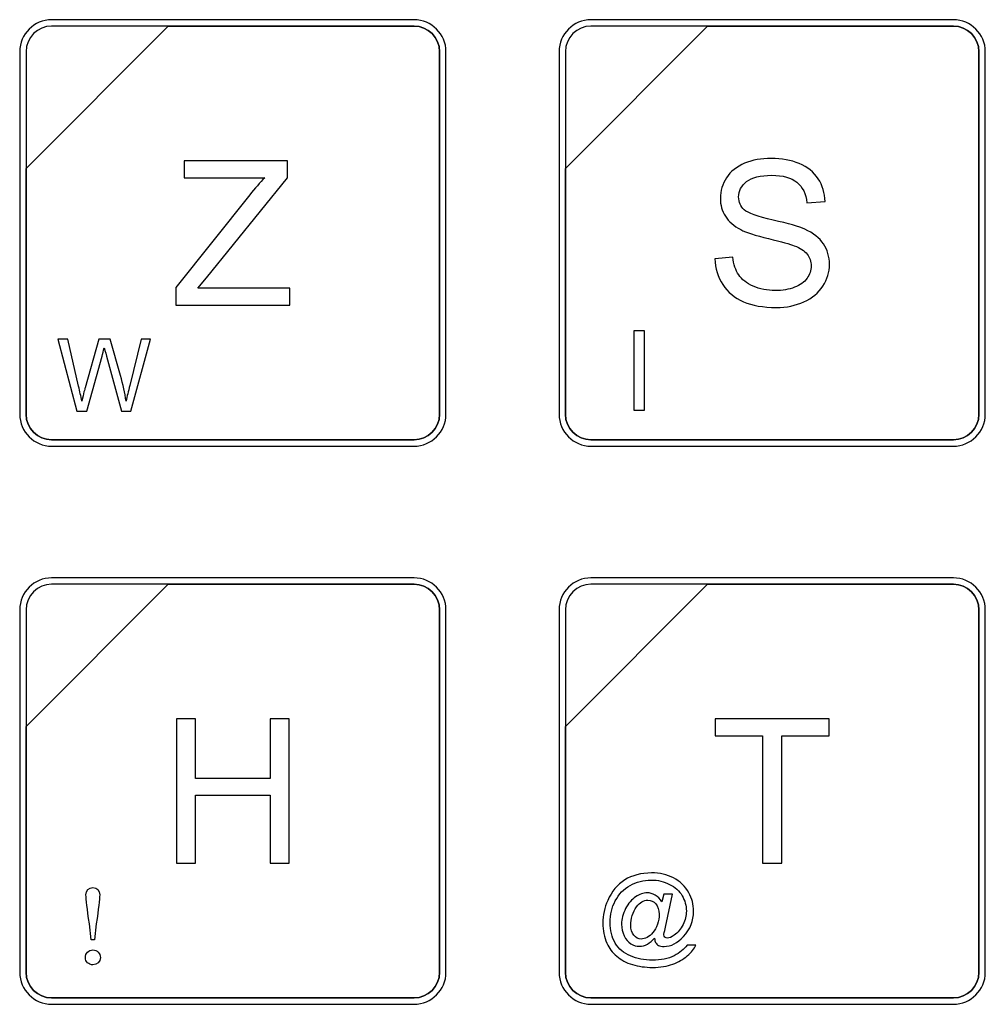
# Model space of a CAD drawing. Header units: millimetres. Extents: x 7180 to 8943, y -2677 to -1782.
# Tile 53 of 101: x 7311 to 7345, y -2213 to -2179. Entities that reach past the tile are written whole.
import ezdxf

# ---------------------------------------------------------------- set-up
doc = ezdxf.new("R2010")
doc.units = ezdxf.units.MM
doc.header["$LTSCALE"] = 3

msp = doc.modelspace()

# ---------------------------------------------------------------- linework, layer by layer
at = {"linetype": 'Continuous', "lineweight": 30}
for points, knots in [([(7311.926, -2178.813), (7311.926, -2178.813), (7324.624, -2178.813), (7324.624, -2178.813), (7324.624, -2178.813), (7325.24, -2178.813), (7325.745, -2179.317), (7325.745, -2179.933), (7325.745, -2179.933), (7325.745, -2179.933), (7325.745, -2192.631), (7325.745, -2192.631), (7325.745, -2192.631), (7325.745, -2193.247), (7325.24, -2193.751), (7324.624, -2193.751), (7324.624, -2193.751), (7324.624, -2193.751), (7311.926, -2193.751), (7311.926, -2193.751), (7311.926, -2193.751), (7311.31, -2193.751), (7310.806, -2193.247), (7310.806, -2192.631), (7310.806, -2192.631), (7310.806, -2192.631), (7310.806, -2179.933), (7310.806, -2179.933), (7310.806, -2179.933), (7310.806, -2179.317), (7311.31, -2178.813), (7311.926, -2178.813)], [0, 0, 0, 0, 0.111111, 0.111111, 0.111111, 0.111111, 0.222222, 0.222222, 0.222222, 0.222222, 0.333333, 0.333333, 0.333333, 0.333333, 0.444444, 0.444444, 0.444444, 0.444444, 0.555556, 0.555556, 0.555556, 0.555556, 0.666667, 0.666667, 0.666667, 0.666667, 0.777778, 0.777778, 0.777778, 0.777778, 1, 1, 1, 1]), ([(7330.826, -2178.813), (7330.826, -2178.813), (7343.524, -2178.813), (7343.524, -2178.813), (7343.524, -2178.813), (7344.14, -2178.813), (7344.645, -2179.317), (7344.645, -2179.933), (7344.645, -2179.933), (7344.645, -2179.933), (7344.645, -2192.631), (7344.645, -2192.631), (7344.645, -2192.631), (7344.645, -2193.247), (7344.14, -2193.751), (7343.524, -2193.751), (7343.524, -2193.751), (7343.524, -2193.751), (7330.826, -2193.751), (7330.826, -2193.751), (7330.826, -2193.751), (7330.21, -2193.751), (7329.706, -2193.247), (7329.706, -2192.631), (7329.706, -2192.631), (7329.706, -2192.631), (7329.706, -2179.933), (7329.706, -2179.933), (7329.706, -2179.933), (7329.706, -2179.317), (7330.21, -2178.813), (7330.826, -2178.813)], [0, 0, 0, 0, 0.111111, 0.111111, 0.111111, 0.111111, 0.222222, 0.222222, 0.222222, 0.222222, 0.333333, 0.333333, 0.333333, 0.333333, 0.444444, 0.444444, 0.444444, 0.444444, 0.555556, 0.555556, 0.555556, 0.555556, 0.666667, 0.666667, 0.666667, 0.666667, 0.777778, 0.777778, 0.777778, 0.777778, 1, 1, 1, 1]), ([(7311.926, -2179.037), (7311.926, -2179.037), (7316.014, -2179.037), (7316.014, -2179.037), (7316.014, -2179.037), (7316.014, -2179.037), (7311.03, -2184.02), (7311.03, -2184.02), (7311.03, -2184.02), (7311.03, -2184.02), (7311.03, -2179.933), (7311.03, -2179.933), (7311.03, -2179.933), (7311.03, -2179.44), (7311.433, -2179.037), (7311.926, -2179.037)], [0, 0, 0, 0, 0.2, 0.2, 0.2, 0.2, 0.4, 0.4, 0.4, 0.4, 0.6, 0.6, 0.6, 0.6, 1, 1, 1, 1]), ([(7316.014, -2179.037), (7316.014, -2179.037), (7316.027, -2179.037), (7316.027, -2179.037), (7316.027, -2179.037), (7316.027, -2179.037), (7324.624, -2179.037), (7324.624, -2179.037), (7324.624, -2179.037), (7325.117, -2179.037), (7325.52, -2179.44), (7325.52, -2179.933), (7325.52, -2179.933), (7325.52, -2179.933), (7325.52, -2192.631), (7325.52, -2192.631), (7325.52, -2192.631), (7325.52, -2193.124), (7325.117, -2193.527), (7324.624, -2193.527), (7324.624, -2193.527), (7324.624, -2193.527), (7311.926, -2193.527), (7311.926, -2193.527), (7311.926, -2193.527), (7311.433, -2193.527), (7311.03, -2193.124), (7311.03, -2192.631), (7311.03, -2192.631), (7311.03, -2192.631), (7311.03, -2184.116), (7311.03, -2184.116), (7311.03, -2184.116), (7311.03, -2184.116), (7311.03, -2184.02), (7311.03, -2184.02), (7311.03, -2184.02), (7311.03, -2184.02), (7316.014, -2179.037), (7316.014, -2179.037)], [0, 0, 0, 0, 0.090909, 0.090909, 0.090909, 0.090909, 0.181818, 0.181818, 0.181818, 0.181818, 0.272727, 0.272727, 0.272727, 0.272727, 0.363636, 0.363636, 0.363636, 0.363636, 0.454545, 0.454545, 0.454545, 0.454545, 0.545455, 0.545455, 0.545455, 0.545455, 0.636364, 0.636364, 0.636364, 0.636364, 0.727273, 0.727273, 0.727273, 0.727273, 0.818182, 0.818182, 0.818182, 0.818182, 1, 1, 1, 1]), ([(7325.52, -2192.631), (7325.52, -2192.631), (7325.52, -2179.933), (7325.52, -2179.933), (7325.52, -2179.933), (7325.52, -2179.44), (7325.117, -2179.037), (7324.624, -2179.037), (7324.624, -2179.037), (7324.624, -2179.037), (7316.027, -2179.037), (7316.027, -2179.037), (7316.027, -2179.037), (7316.027, -2179.037), (7316.014, -2179.037), (7316.014, -2179.037), (7316.014, -2179.037), (7316.014, -2179.037), (7311.03, -2184.02), (7311.03, -2184.02), (7311.03, -2184.02), (7311.03, -2184.02), (7311.03, -2184.116), (7311.03, -2184.116), (7311.03, -2184.116), (7311.03, -2184.116), (7311.03, -2192.631), (7311.03, -2192.631), (7311.03, -2192.631), (7311.03, -2193.124), (7311.433, -2193.527), (7311.926, -2193.527), (7311.926, -2193.527), (7311.926, -2193.527), (7324.624, -2193.527), (7324.624, -2193.527), (7324.624, -2193.527), (7325.117, -2193.527), (7325.52, -2193.124), (7325.52, -2192.631)], [0, 0, 0, 0, 0.090909, 0.090909, 0.090909, 0.090909, 0.181818, 0.181818, 0.181818, 0.181818, 0.272727, 0.272727, 0.272727, 0.272727, 0.363636, 0.363636, 0.363636, 0.363636, 0.454545, 0.454545, 0.454545, 0.454545, 0.545455, 0.545455, 0.545455, 0.545455, 0.636364, 0.636364, 0.636364, 0.636364, 0.727273, 0.727273, 0.727273, 0.727273, 0.818182, 0.818182, 0.818182, 0.818182, 1, 1, 1, 1]), ([(7330.826, -2179.037), (7330.826, -2179.037), (7334.914, -2179.037), (7334.914, -2179.037), (7334.914, -2179.037), (7334.914, -2179.037), (7329.93, -2184.02), (7329.93, -2184.02), (7329.93, -2184.02), (7329.93, -2184.02), (7329.93, -2179.933), (7329.93, -2179.933), (7329.93, -2179.933), (7329.93, -2179.44), (7330.333, -2179.037), (7330.826, -2179.037)], [0, 0, 0, 0, 0.2, 0.2, 0.2, 0.2, 0.4, 0.4, 0.4, 0.4, 0.6, 0.6, 0.6, 0.6, 1, 1, 1, 1]), ([(7334.914, -2179.037), (7334.914, -2179.037), (7334.927, -2179.037), (7334.927, -2179.037), (7334.927, -2179.037), (7334.927, -2179.037), (7343.524, -2179.037), (7343.524, -2179.037), (7343.524, -2179.037), (7344.017, -2179.037), (7344.421, -2179.44), (7344.421, -2179.933), (7344.421, -2179.933), (7344.421, -2179.933), (7344.421, -2192.631), (7344.421, -2192.631), (7344.421, -2192.631), (7344.421, -2193.124), (7344.017, -2193.527), (7343.524, -2193.527), (7343.524, -2193.527), (7343.524, -2193.527), (7330.826, -2193.527), (7330.826, -2193.527), (7330.826, -2193.527), (7330.333, -2193.527), (7329.93, -2193.124), (7329.93, -2192.631), (7329.93, -2192.631), (7329.93, -2192.631), (7329.93, -2184.116), (7329.93, -2184.116), (7329.93, -2184.116), (7329.93, -2184.116), (7329.93, -2184.02), (7329.93, -2184.02), (7329.93, -2184.02), (7329.93, -2184.02), (7334.914, -2179.037), (7334.914, -2179.037)], [0, 0, 0, 0, 0.090909, 0.090909, 0.090909, 0.090909, 0.181818, 0.181818, 0.181818, 0.181818, 0.272727, 0.272727, 0.272727, 0.272727, 0.363636, 0.363636, 0.363636, 0.363636, 0.454545, 0.454545, 0.454545, 0.454545, 0.545455, 0.545455, 0.545455, 0.545455, 0.636364, 0.636364, 0.636364, 0.636364, 0.727273, 0.727273, 0.727273, 0.727273, 0.818182, 0.818182, 0.818182, 0.818182, 1, 1, 1, 1]), ([(7344.421, -2192.631), (7344.421, -2192.631), (7344.421, -2179.933), (7344.421, -2179.933), (7344.421, -2179.933), (7344.421, -2179.44), (7344.017, -2179.037), (7343.524, -2179.037), (7343.524, -2179.037), (7343.524, -2179.037), (7334.927, -2179.037), (7334.927, -2179.037), (7334.927, -2179.037), (7334.927, -2179.037), (7334.914, -2179.037), (7334.914, -2179.037), (7334.914, -2179.037), (7334.914, -2179.037), (7329.93, -2184.02), (7329.93, -2184.02), (7329.93, -2184.02), (7329.93, -2184.02), (7329.93, -2184.116), (7329.93, -2184.116), (7329.93, -2184.116), (7329.93, -2184.116), (7329.93, -2192.631), (7329.93, -2192.631), (7329.93, -2192.631), (7329.93, -2193.124), (7330.333, -2193.527), (7330.826, -2193.527), (7330.826, -2193.527), (7330.826, -2193.527), (7343.524, -2193.527), (7343.524, -2193.527), (7343.524, -2193.527), (7344.017, -2193.527), (7344.421, -2193.124), (7344.421, -2192.631)], [0, 0, 0, 0, 0.090909, 0.090909, 0.090909, 0.090909, 0.181818, 0.181818, 0.181818, 0.181818, 0.272727, 0.272727, 0.272727, 0.272727, 0.363636, 0.363636, 0.363636, 0.363636, 0.454545, 0.454545, 0.454545, 0.454545, 0.545455, 0.545455, 0.545455, 0.545455, 0.636364, 0.636364, 0.636364, 0.636364, 0.727273, 0.727273, 0.727273, 0.727273, 0.818182, 0.818182, 0.818182, 0.818182, 1, 1, 1, 1]), ([(7316.279, -2188.808), (7316.279, -2188.808), (7316.279, -2188.19), (7316.279, -2188.19), (7316.279, -2188.19), (7316.279, -2188.19), (7318.866, -2184.952), (7318.866, -2184.952), (7318.866, -2184.952), (7319.051, -2184.724), (7319.225, -2184.523), (7319.391, -2184.349), (7319.391, -2184.349), (7319.391, -2184.349), (7316.575, -2184.349), (7316.575, -2184.349), (7316.575, -2184.349), (7316.575, -2184.349), (7316.575, -2183.756), (7316.575, -2183.756), (7316.575, -2183.756), (7316.575, -2183.756), (7320.187, -2183.756), (7320.187, -2183.756), (7320.187, -2183.756), (7320.187, -2183.756), (7320.187, -2184.349), (7320.187, -2184.349), (7320.187, -2184.349), (7320.187, -2184.349), (7317.35, -2187.853), (7317.35, -2187.853), (7317.35, -2187.853), (7317.35, -2187.853), (7317.046, -2188.215), (7317.046, -2188.215), (7317.046, -2188.215), (7317.046, -2188.215), (7320.272, -2188.215), (7320.272, -2188.215), (7320.272, -2188.215), (7320.272, -2188.215), (7320.272, -2188.808), (7320.272, -2188.808), (7320.272, -2188.808), (7320.272, -2188.808), (7316.279, -2188.808), (7316.279, -2188.808)], [0, 0, 0, 0, 0.076923, 0.076923, 0.076923, 0.076923, 0.153846, 0.153846, 0.153846, 0.153846, 0.230769, 0.230769, 0.230769, 0.230769, 0.307692, 0.307692, 0.307692, 0.307692, 0.384615, 0.384615, 0.384615, 0.384615, 0.461538, 0.461538, 0.461538, 0.461538, 0.538462, 0.538462, 0.538462, 0.538462, 0.615385, 0.615385, 0.615385, 0.615385, 0.692308, 0.692308, 0.692308, 0.692308, 0.769231, 0.769231, 0.769231, 0.769231, 0.846154, 0.846154, 0.846154, 0.846154, 1, 1, 1, 1]), ([(7335.168, -2187.185), (7335.168, -2187.185), (7335.796, -2187.129), (7335.796, -2187.129), (7335.796, -2187.129), (7335.825, -2187.383), (7335.895, -2187.591), (7336.004, -2187.754), (7336.004, -2187.754), (7336.113, -2187.916), (7336.283, -2188.048), (7336.512, -2188.149), (7336.512, -2188.149), (7336.741, -2188.249), (7337, -2188.3), (7337.287, -2188.3), (7337.287, -2188.3), (7337.542, -2188.3), (7337.767, -2188.262), (7337.962, -2188.186), (7337.962, -2188.186), (7338.157, -2188.109), (7338.302, -2188.005), (7338.397, -2187.872), (7338.397, -2187.872), (7338.492, -2187.739), (7338.541, -2187.594), (7338.541, -2187.439), (7338.541, -2187.439), (7338.541, -2187.281), (7338.495, -2187.144), (7338.403, -2187.025), (7338.403, -2187.025), (7338.311, -2186.908), (7338.16, -2186.809), (7337.948, -2186.728), (7337.948, -2186.728), (7337.813, -2186.676), (7337.513, -2186.594), (7337.048, -2186.482), (7337.048, -2186.482), (7336.584, -2186.37), (7336.259, -2186.265), (7336.073, -2186.167), (7336.073, -2186.167), (7335.832, -2186.04), (7335.654, -2185.882), (7335.536, -2185.695), (7335.536, -2185.695), (7335.417, -2185.508), (7335.359, -2185.298), (7335.359, -2185.066), (7335.359, -2185.066), (7335.359, -2184.81), (7335.431, -2184.571), (7335.576, -2184.35), (7335.576, -2184.35), (7335.721, -2184.128), (7335.931, -2183.959), (7336.21, -2183.844), (7336.21, -2183.844), (7336.487, -2183.729), (7336.797, -2183.671), (7337.137, -2183.671), (7337.137, -2183.671), (7337.51, -2183.671), (7337.841, -2183.731), (7338.127, -2183.852), (7338.127, -2183.852), (7338.412, -2183.972), (7338.632, -2184.15), (7338.786, -2184.385), (7338.786, -2184.385), (7338.94, -2184.619), (7339.023, -2184.885), (7339.034, -2185.181), (7339.034, -2185.181), (7339.034, -2185.181), (7338.392, -2185.231), (7338.392, -2185.231), (7338.392, -2185.231), (7338.358, -2184.912), (7338.242, -2184.671), (7338.043, -2184.509), (7338.043, -2184.509), (7337.844, -2184.345), (7337.55, -2184.264), (7337.162, -2184.264), (7337.162, -2184.264), (7336.758, -2184.264), (7336.463, -2184.338), (7336.278, -2184.486), (7336.278, -2184.486), (7336.093, -2184.634), (7336.001, -2184.813), (7336.001, -2185.023), (7336.001, -2185.023), (7336.001, -2185.204), (7336.066, -2185.353), (7336.197, -2185.471), (7336.197, -2185.471), (7336.326, -2185.587), (7336.661, -2185.708), (7337.205, -2185.83), (7337.205, -2185.83), (7337.748, -2185.954), (7338.121, -2186.061), (7338.323, -2186.153), (7338.323, -2186.153), (7338.616, -2186.288), (7338.833, -2186.458), (7338.973, -2186.666), (7338.973, -2186.666), (7339.113, -2186.873), (7339.183, -2187.112), (7339.183, -2187.383), (7339.183, -2187.383), (7339.183, -2187.652), (7339.106, -2187.904), (7338.952, -2188.141), (7338.952, -2188.141), (7338.798, -2188.379), (7338.578, -2188.563), (7338.29, -2188.695), (7338.29, -2188.695), (7338.002, -2188.827), (7337.679, -2188.893), (7337.318, -2188.893), (7337.318, -2188.893), (7336.861, -2188.893), (7336.479, -2188.825), (7336.171, -2188.693), (7336.171, -2188.693), (7335.862, -2188.56), (7335.621, -2188.36), (7335.446, -2188.092), (7335.446, -2188.092), (7335.269, -2187.825), (7335.177, -2187.523), (7335.168, -2187.185)], [0, 0, 0, 0, 0.027778, 0.027778, 0.027778, 0.027778, 0.055556, 0.055556, 0.055556, 0.055556, 0.083333, 0.083333, 0.083333, 0.083333, 0.111111, 0.111111, 0.111111, 0.111111, 0.138889, 0.138889, 0.138889, 0.138889, 0.166667, 0.166667, 0.166667, 0.166667, 0.194444, 0.194444, 0.194444, 0.194444, 0.222222, 0.222222, 0.222222, 0.222222, 0.25, 0.25, 0.25, 0.25, 0.277778, 0.277778, 0.277778, 0.277778, 0.305556, 0.305556, 0.305556, 0.305556, 0.333333, 0.333333, 0.333333, 0.333333, 0.361111, 0.361111, 0.361111, 0.361111, 0.388889, 0.388889, 0.388889, 0.388889, 0.416667, 0.416667, 0.416667, 0.416667, 0.444444, 0.444444, 0.444444, 0.444444, 0.472222, 0.472222, 0.472222, 0.472222, 0.5, 0.5, 0.5, 0.5, 0.527778, 0.527778, 0.527778, 0.527778, 0.555556, 0.555556, 0.555556, 0.555556, 0.583333, 0.583333, 0.583333, 0.583333, 0.611111, 0.611111, 0.611111, 0.611111, 0.638889, 0.638889, 0.638889, 0.638889, 0.666667, 0.666667, 0.666667, 0.666667, 0.694444, 0.694444, 0.694444, 0.694444, 0.722222, 0.722222, 0.722222, 0.722222, 0.75, 0.75, 0.75, 0.75, 0.777778, 0.777778, 0.777778, 0.777778, 0.805556, 0.805556, 0.805556, 0.805556, 0.833333, 0.833333, 0.833333, 0.833333, 0.861111, 0.861111, 0.861111, 0.861111, 0.888889, 0.888889, 0.888889, 0.888889, 0.916667, 0.916667, 0.916667, 0.916667, 0.944444, 0.944444, 0.944444, 0.944444, 1, 1, 1, 1]), ([(7312.812, -2192.524), (7312.812, -2192.524), (7312.147, -2189.998), (7312.147, -2189.998), (7312.147, -2189.998), (7312.147, -2189.998), (7312.493, -2189.998), (7312.493, -2189.998), (7312.493, -2189.998), (7312.493, -2189.998), (7312.872, -2191.654), (7312.872, -2191.654), (7312.872, -2191.654), (7312.913, -2191.828), (7312.95, -2192), (7312.981, -2192.17), (7312.981, -2192.17), (7313.047, -2191.901), (7313.086, -2191.746), (7313.097, -2191.705), (7313.097, -2191.705), (7313.097, -2191.705), (7313.575, -2189.998), (7313.575, -2189.998), (7313.575, -2189.998), (7313.575, -2189.998), (7313.977, -2189.998), (7313.977, -2189.998), (7313.977, -2189.998), (7313.977, -2189.998), (7314.34, -2191.277), (7314.34, -2191.277), (7314.34, -2191.277), (7314.428, -2191.594), (7314.494, -2191.892), (7314.537, -2192.17), (7314.537, -2192.17), (7314.57, -2192.011), (7314.613, -2191.828), (7314.665, -2191.622), (7314.665, -2191.622), (7314.665, -2191.622), (7315.06, -2189.998), (7315.06, -2189.998), (7315.06, -2189.998), (7315.06, -2189.998), (7315.396, -2189.998), (7315.396, -2189.998), (7315.396, -2189.998), (7315.396, -2189.998), (7314.704, -2192.524), (7314.704, -2192.524), (7314.704, -2192.524), (7314.704, -2192.524), (7314.379, -2192.524), (7314.379, -2192.524), (7314.379, -2192.524), (7314.379, -2192.524), (7313.849, -2190.599), (7313.849, -2190.599), (7313.849, -2190.599), (7313.805, -2190.438), (7313.778, -2190.339), (7313.768, -2190.303), (7313.768, -2190.303), (7313.739, -2190.418), (7313.713, -2190.517), (7313.691, -2190.599), (7313.691, -2190.599), (7313.691, -2190.599), (7313.161, -2192.524), (7313.161, -2192.524), (7313.161, -2192.524), (7313.161, -2192.524), (7312.812, -2192.524), (7312.812, -2192.524)], [0, 0, 0, 0, 0.05, 0.05, 0.05, 0.05, 0.1, 0.1, 0.1, 0.1, 0.15, 0.15, 0.15, 0.15, 0.2, 0.2, 0.2, 0.2, 0.25, 0.25, 0.25, 0.25, 0.3, 0.3, 0.3, 0.3, 0.35, 0.35, 0.35, 0.35, 0.4, 0.4, 0.4, 0.4, 0.45, 0.45, 0.45, 0.45, 0.5, 0.5, 0.5, 0.5, 0.55, 0.55, 0.55, 0.55, 0.6, 0.6, 0.6, 0.6, 0.65, 0.65, 0.65, 0.65, 0.7, 0.7, 0.7, 0.7, 0.75, 0.75, 0.75, 0.75, 0.8, 0.8, 0.8, 0.8, 0.85, 0.85, 0.85, 0.85, 0.9, 0.9, 0.9, 0.9, 1, 1, 1, 1]), ([(7332.328, -2192.492), (7332.328, -2192.492), (7332.328, -2189.714), (7332.328, -2189.714), (7332.328, -2189.714), (7332.328, -2189.714), (7332.697, -2189.714), (7332.697, -2189.714), (7332.697, -2189.714), (7332.697, -2189.714), (7332.697, -2192.492), (7332.697, -2192.492), (7332.697, -2192.492), (7332.697, -2192.492), (7332.328, -2192.492), (7332.328, -2192.492)], [0, 0, 0, 0, 0.2, 0.2, 0.2, 0.2, 0.4, 0.4, 0.4, 0.4, 0.6, 0.6, 0.6, 0.6, 1, 1, 1, 1]), ([(7311.926, -2198.363), (7311.926, -2198.363), (7324.624, -2198.363), (7324.624, -2198.363), (7324.624, -2198.363), (7325.24, -2198.363), (7325.745, -2198.867), (7325.745, -2199.483), (7325.745, -2199.483), (7325.745, -2199.483), (7325.745, -2212.181), (7325.745, -2212.181), (7325.745, -2212.181), (7325.745, -2212.797), (7325.24, -2213.301), (7324.624, -2213.301), (7324.624, -2213.301), (7324.624, -2213.301), (7311.926, -2213.301), (7311.926, -2213.301), (7311.926, -2213.301), (7311.31, -2213.301), (7310.806, -2212.797), (7310.806, -2212.181), (7310.806, -2212.181), (7310.806, -2212.181), (7310.806, -2199.483), (7310.806, -2199.483), (7310.806, -2199.483), (7310.806, -2198.867), (7311.31, -2198.363), (7311.926, -2198.363)], [0, 0, 0, 0, 0.111111, 0.111111, 0.111111, 0.111111, 0.222222, 0.222222, 0.222222, 0.222222, 0.333333, 0.333333, 0.333333, 0.333333, 0.444444, 0.444444, 0.444444, 0.444444, 0.555556, 0.555556, 0.555556, 0.555556, 0.666667, 0.666667, 0.666667, 0.666667, 0.777778, 0.777778, 0.777778, 0.777778, 1, 1, 1, 1]), ([(7311.926, -2198.587), (7311.926, -2198.587), (7316.014, -2198.587), (7316.014, -2198.587), (7316.014, -2198.587), (7316.014, -2198.587), (7311.03, -2203.57), (7311.03, -2203.57), (7311.03, -2203.57), (7311.03, -2203.57), (7311.03, -2199.483), (7311.03, -2199.483), (7311.03, -2199.483), (7311.03, -2198.99), (7311.433, -2198.587), (7311.926, -2198.587)], [0, 0, 0, 0, 0.2, 0.2, 0.2, 0.2, 0.4, 0.4, 0.4, 0.4, 0.6, 0.6, 0.6, 0.6, 1, 1, 1, 1]), ([(7316.014, -2198.587), (7316.014, -2198.587), (7316.027, -2198.587), (7316.027, -2198.587), (7316.027, -2198.587), (7316.027, -2198.587), (7324.624, -2198.587), (7324.624, -2198.587), (7324.624, -2198.587), (7325.117, -2198.587), (7325.52, -2198.99), (7325.52, -2199.483), (7325.52, -2199.483), (7325.52, -2199.483), (7325.52, -2212.181), (7325.52, -2212.181), (7325.52, -2212.181), (7325.52, -2212.674), (7325.117, -2213.077), (7324.624, -2213.077), (7324.624, -2213.077), (7324.624, -2213.077), (7311.926, -2213.077), (7311.926, -2213.077), (7311.926, -2213.077), (7311.433, -2213.077), (7311.03, -2212.674), (7311.03, -2212.181), (7311.03, -2212.181), (7311.03, -2212.181), (7311.03, -2203.666), (7311.03, -2203.666), (7311.03, -2203.666), (7311.03, -2203.666), (7311.03, -2203.57), (7311.03, -2203.57), (7311.03, -2203.57), (7311.03, -2203.57), (7316.014, -2198.587), (7316.014, -2198.587)], [0, 0, 0, 0, 0.090909, 0.090909, 0.090909, 0.090909, 0.181818, 0.181818, 0.181818, 0.181818, 0.272727, 0.272727, 0.272727, 0.272727, 0.363636, 0.363636, 0.363636, 0.363636, 0.454545, 0.454545, 0.454545, 0.454545, 0.545455, 0.545455, 0.545455, 0.545455, 0.636364, 0.636364, 0.636364, 0.636364, 0.727273, 0.727273, 0.727273, 0.727273, 0.818182, 0.818182, 0.818182, 0.818182, 1, 1, 1, 1]), ([(7325.52, -2212.181), (7325.52, -2212.181), (7325.52, -2199.483), (7325.52, -2199.483), (7325.52, -2199.483), (7325.52, -2198.99), (7325.117, -2198.587), (7324.624, -2198.587), (7324.624, -2198.587), (7324.624, -2198.587), (7316.027, -2198.587), (7316.027, -2198.587), (7316.027, -2198.587), (7316.027, -2198.587), (7316.014, -2198.587), (7316.014, -2198.587), (7316.014, -2198.587), (7316.014, -2198.587), (7311.03, -2203.57), (7311.03, -2203.57), (7311.03, -2203.57), (7311.03, -2203.57), (7311.03, -2203.666), (7311.03, -2203.666), (7311.03, -2203.666), (7311.03, -2203.666), (7311.03, -2212.181), (7311.03, -2212.181), (7311.03, -2212.181), (7311.03, -2212.674), (7311.433, -2213.077), (7311.926, -2213.077), (7311.926, -2213.077), (7311.926, -2213.077), (7324.624, -2213.077), (7324.624, -2213.077), (7324.624, -2213.077), (7325.117, -2213.077), (7325.52, -2212.674), (7325.52, -2212.181)], [0, 0, 0, 0, 0.090909, 0.090909, 0.090909, 0.090909, 0.181818, 0.181818, 0.181818, 0.181818, 0.272727, 0.272727, 0.272727, 0.272727, 0.363636, 0.363636, 0.363636, 0.363636, 0.454545, 0.454545, 0.454545, 0.454545, 0.545455, 0.545455, 0.545455, 0.545455, 0.636364, 0.636364, 0.636364, 0.636364, 0.727273, 0.727273, 0.727273, 0.727273, 0.818182, 0.818182, 0.818182, 0.818182, 1, 1, 1, 1]), ([(7330.826, -2198.363), (7330.826, -2198.363), (7343.524, -2198.363), (7343.524, -2198.363), (7343.524, -2198.363), (7344.14, -2198.363), (7344.645, -2198.867), (7344.645, -2199.483), (7344.645, -2199.483), (7344.645, -2199.483), (7344.645, -2212.181), (7344.645, -2212.181), (7344.645, -2212.181), (7344.645, -2212.797), (7344.14, -2213.301), (7343.524, -2213.301), (7343.524, -2213.301), (7343.524, -2213.301), (7330.826, -2213.301), (7330.826, -2213.301), (7330.826, -2213.301), (7330.21, -2213.301), (7329.706, -2212.797), (7329.706, -2212.181), (7329.706, -2212.181), (7329.706, -2212.181), (7329.706, -2199.483), (7329.706, -2199.483), (7329.706, -2199.483), (7329.706, -2198.867), (7330.21, -2198.363), (7330.826, -2198.363)], [0, 0, 0, 0, 0.111111, 0.111111, 0.111111, 0.111111, 0.222222, 0.222222, 0.222222, 0.222222, 0.333333, 0.333333, 0.333333, 0.333333, 0.444444, 0.444444, 0.444444, 0.444444, 0.555556, 0.555556, 0.555556, 0.555556, 0.666667, 0.666667, 0.666667, 0.666667, 0.777778, 0.777778, 0.777778, 0.777778, 1, 1, 1, 1]), ([(7330.826, -2198.587), (7330.826, -2198.587), (7334.914, -2198.587), (7334.914, -2198.587), (7334.914, -2198.587), (7334.914, -2198.587), (7329.93, -2203.57), (7329.93, -2203.57), (7329.93, -2203.57), (7329.93, -2203.57), (7329.93, -2199.483), (7329.93, -2199.483), (7329.93, -2199.483), (7329.93, -2198.99), (7330.333, -2198.587), (7330.826, -2198.587)], [0, 0, 0, 0, 0.2, 0.2, 0.2, 0.2, 0.4, 0.4, 0.4, 0.4, 0.6, 0.6, 0.6, 0.6, 1, 1, 1, 1]), ([(7334.914, -2198.587), (7334.914, -2198.587), (7334.927, -2198.587), (7334.927, -2198.587), (7334.927, -2198.587), (7334.927, -2198.587), (7343.524, -2198.587), (7343.524, -2198.587), (7343.524, -2198.587), (7344.017, -2198.587), (7344.421, -2198.99), (7344.421, -2199.483), (7344.421, -2199.483), (7344.421, -2199.483), (7344.421, -2212.181), (7344.421, -2212.181), (7344.421, -2212.181), (7344.421, -2212.674), (7344.017, -2213.077), (7343.524, -2213.077), (7343.524, -2213.077), (7343.524, -2213.077), (7330.826, -2213.077), (7330.826, -2213.077), (7330.826, -2213.077), (7330.333, -2213.077), (7329.93, -2212.674), (7329.93, -2212.181), (7329.93, -2212.181), (7329.93, -2212.181), (7329.93, -2203.666), (7329.93, -2203.666), (7329.93, -2203.666), (7329.93, -2203.666), (7329.93, -2203.57), (7329.93, -2203.57), (7329.93, -2203.57), (7329.93, -2203.57), (7334.914, -2198.587), (7334.914, -2198.587)], [0, 0, 0, 0, 0.090909, 0.090909, 0.090909, 0.090909, 0.181818, 0.181818, 0.181818, 0.181818, 0.272727, 0.272727, 0.272727, 0.272727, 0.363636, 0.363636, 0.363636, 0.363636, 0.454545, 0.454545, 0.454545, 0.454545, 0.545455, 0.545455, 0.545455, 0.545455, 0.636364, 0.636364, 0.636364, 0.636364, 0.727273, 0.727273, 0.727273, 0.727273, 0.818182, 0.818182, 0.818182, 0.818182, 1, 1, 1, 1]), ([(7344.421, -2212.181), (7344.421, -2212.181), (7344.421, -2199.483), (7344.421, -2199.483), (7344.421, -2199.483), (7344.421, -2198.99), (7344.017, -2198.587), (7343.524, -2198.587), (7343.524, -2198.587), (7343.524, -2198.587), (7334.927, -2198.587), (7334.927, -2198.587), (7334.927, -2198.587), (7334.927, -2198.587), (7334.914, -2198.587), (7334.914, -2198.587), (7334.914, -2198.587), (7334.914, -2198.587), (7329.93, -2203.57), (7329.93, -2203.57), (7329.93, -2203.57), (7329.93, -2203.57), (7329.93, -2203.666), (7329.93, -2203.666), (7329.93, -2203.666), (7329.93, -2203.666), (7329.93, -2212.181), (7329.93, -2212.181), (7329.93, -2212.181), (7329.93, -2212.674), (7330.333, -2213.077), (7330.826, -2213.077), (7330.826, -2213.077), (7330.826, -2213.077), (7343.524, -2213.077), (7343.524, -2213.077), (7343.524, -2213.077), (7344.017, -2213.077), (7344.421, -2212.674), (7344.421, -2212.181)], [0, 0, 0, 0, 0.090909, 0.090909, 0.090909, 0.090909, 0.181818, 0.181818, 0.181818, 0.181818, 0.272727, 0.272727, 0.272727, 0.272727, 0.363636, 0.363636, 0.363636, 0.363636, 0.454545, 0.454545, 0.454545, 0.454545, 0.545455, 0.545455, 0.545455, 0.545455, 0.636364, 0.636364, 0.636364, 0.636364, 0.727273, 0.727273, 0.727273, 0.727273, 0.818182, 0.818182, 0.818182, 0.818182, 1, 1, 1, 1]), ([(7316.3, -2208.358), (7316.3, -2208.358), (7316.3, -2203.306), (7316.3, -2203.306), (7316.3, -2203.306), (7316.3, -2203.306), (7316.97, -2203.306), (7316.97, -2203.306), (7316.97, -2203.306), (7316.97, -2203.306), (7316.97, -2205.387), (7316.97, -2205.387), (7316.97, -2205.387), (7316.97, -2205.387), (7319.581, -2205.387), (7319.581, -2205.387), (7319.581, -2205.387), (7319.581, -2205.387), (7319.581, -2203.306), (7319.581, -2203.306), (7319.581, -2203.306), (7319.581, -2203.306), (7320.251, -2203.306), (7320.251, -2203.306), (7320.251, -2203.306), (7320.251, -2203.306), (7320.251, -2208.358), (7320.251, -2208.358), (7320.251, -2208.358), (7320.251, -2208.358), (7319.581, -2208.358), (7319.581, -2208.358), (7319.581, -2208.358), (7319.581, -2208.358), (7319.581, -2205.98), (7319.581, -2205.98), (7319.581, -2205.98), (7319.581, -2205.98), (7316.97, -2205.98), (7316.97, -2205.98), (7316.97, -2205.98), (7316.97, -2205.98), (7316.97, -2208.358), (7316.97, -2208.358), (7316.97, -2208.358), (7316.97, -2208.358), (7316.3, -2208.358), (7316.3, -2208.358)], [0, 0, 0, 0, 0.076923, 0.076923, 0.076923, 0.076923, 0.153846, 0.153846, 0.153846, 0.153846, 0.230769, 0.230769, 0.230769, 0.230769, 0.307692, 0.307692, 0.307692, 0.307692, 0.384615, 0.384615, 0.384615, 0.384615, 0.461538, 0.461538, 0.461538, 0.461538, 0.538462, 0.538462, 0.538462, 0.538462, 0.615385, 0.615385, 0.615385, 0.615385, 0.692308, 0.692308, 0.692308, 0.692308, 0.769231, 0.769231, 0.769231, 0.769231, 0.846154, 0.846154, 0.846154, 0.846154, 1, 1, 1, 1]), ([(7336.84, -2208.358), (7336.84, -2208.358), (7336.84, -2203.899), (7336.84, -2203.899), (7336.84, -2203.899), (7336.84, -2203.899), (7335.175, -2203.899), (7335.175, -2203.899), (7335.175, -2203.899), (7335.175, -2203.899), (7335.175, -2203.306), (7335.175, -2203.306), (7335.175, -2203.306), (7335.175, -2203.306), (7339.176, -2203.306), (7339.176, -2203.306), (7339.176, -2203.306), (7339.176, -2203.306), (7339.176, -2203.899), (7339.176, -2203.899), (7339.176, -2203.899), (7339.176, -2203.899), (7337.511, -2203.899), (7337.511, -2203.899), (7337.511, -2203.899), (7337.511, -2203.899), (7337.511, -2208.358), (7337.511, -2208.358), (7337.511, -2208.358), (7337.511, -2208.358), (7336.84, -2208.358), (7336.84, -2208.358)], [0, 0, 0, 0, 0.111111, 0.111111, 0.111111, 0.111111, 0.222222, 0.222222, 0.222222, 0.222222, 0.333333, 0.333333, 0.333333, 0.333333, 0.444444, 0.444444, 0.444444, 0.444444, 0.555556, 0.555556, 0.555556, 0.555556, 0.666667, 0.666667, 0.666667, 0.666667, 0.777778, 0.777778, 0.777778, 0.777778, 1, 1, 1, 1]), ([(7333.053, -2210.984), (7332.978, -2211.071), (7332.895, -2211.14), (7332.802, -2211.192), (7332.802, -2211.192), (7332.71, -2211.245), (7332.617, -2211.27), (7332.524, -2211.27), (7332.524, -2211.27), (7332.421, -2211.27), (7332.322, -2211.24), (7332.225, -2211.181), (7332.225, -2211.181), (7332.129, -2211.121), (7332.05, -2211.029), (7331.99, -2210.905), (7331.99, -2210.905), (7331.929, -2210.781), (7331.899, -2210.645), (7331.899, -2210.497), (7331.899, -2210.497), (7331.899, -2210.314), (7331.946, -2210.131), (7332.04, -2209.948), (7332.04, -2209.948), (7332.133, -2209.765), (7332.25, -2209.627), (7332.389, -2209.535), (7332.389, -2209.535), (7332.527, -2209.443), (7332.663, -2209.397), (7332.793, -2209.397), (7332.793, -2209.397), (7332.893, -2209.397), (7332.988, -2209.423), (7333.079, -2209.475), (7333.079, -2209.475), (7333.17, -2209.528), (7333.248, -2209.608), (7333.313, -2209.714), (7333.313, -2209.714), (7333.313, -2209.714), (7333.374, -2209.447), (7333.374, -2209.447), (7333.374, -2209.447), (7333.374, -2209.447), (7333.681, -2209.447), (7333.681, -2209.447), (7333.681, -2209.447), (7333.681, -2209.447), (7333.433, -2210.604), (7333.433, -2210.604), (7333.433, -2210.604), (7333.398, -2210.765), (7333.381, -2210.854), (7333.381, -2210.871), (7333.381, -2210.871), (7333.381, -2210.902), (7333.393, -2210.929), (7333.416, -2210.951), (7333.416, -2210.951), (7333.44, -2210.974), (7333.469, -2210.985), (7333.502, -2210.985), (7333.502, -2210.985), (7333.563, -2210.985), (7333.643, -2210.95), (7333.741, -2210.88), (7333.741, -2210.88), (7333.873, -2210.788), (7333.977, -2210.665), (7334.053, -2210.511), (7334.053, -2210.511), (7334.129, -2210.357), (7334.168, -2210.198), (7334.168, -2210.034), (7334.168, -2210.034), (7334.168, -2209.842), (7334.118, -2209.664), (7334.02, -2209.498), (7334.02, -2209.498), (7333.922, -2209.331), (7333.775, -2209.199), (7333.58, -2209.099), (7333.58, -2209.099), (7333.385, -2208.999), (7333.169, -2208.949), (7332.934, -2208.949), (7332.934, -2208.949), (7332.664, -2208.949), (7332.418, -2209.012), (7332.196, -2209.137), (7332.196, -2209.137), (7331.973, -2209.263), (7331.8, -2209.443), (7331.678, -2209.678), (7331.678, -2209.678), (7331.555, -2209.912), (7331.494, -2210.164), (7331.494, -2210.433), (7331.494, -2210.433), (7331.494, -2210.714), (7331.555, -2210.955), (7331.677, -2211.158), (7331.677, -2211.158), (7331.8, -2211.362), (7331.977, -2211.512), (7332.209, -2211.609), (7332.209, -2211.609), (7332.44, -2211.706), (7332.697, -2211.754), (7332.978, -2211.754), (7332.978, -2211.754), (7333.28, -2211.754), (7333.532, -2211.703), (7333.736, -2211.601), (7333.736, -2211.601), (7333.939, -2211.5), (7334.091, -2211.377), (7334.192, -2211.232), (7334.192, -2211.232), (7334.192, -2211.232), (7334.503, -2211.232), (7334.503, -2211.232), (7334.503, -2211.232), (7334.444, -2211.352), (7334.343, -2211.476), (7334.201, -2211.601), (7334.201, -2211.601), (7334.059, -2211.726), (7333.89, -2211.826), (7333.693, -2211.898), (7333.693, -2211.898), (7333.497, -2211.971), (7333.26, -2212.008), (7332.984, -2212.008), (7332.984, -2212.008), (7332.728, -2212.008), (7332.493, -2211.975), (7332.278, -2211.91), (7332.278, -2211.91), (7332.062, -2211.844), (7331.879, -2211.746), (7331.727, -2211.615), (7331.727, -2211.615), (7331.575, -2211.483), (7331.461, -2211.332), (7331.384, -2211.162), (7331.384, -2211.162), (7331.288, -2210.945), (7331.24, -2210.711), (7331.24, -2210.46), (7331.24, -2210.46), (7331.24, -2210.18), (7331.297, -2209.913), (7331.412, -2209.66), (7331.412, -2209.66), (7331.552, -2209.35), (7331.752, -2209.112), (7332.01, -2208.946), (7332.01, -2208.946), (7332.268, -2208.781), (7332.581, -2208.699), (7332.949, -2208.699), (7332.949, -2208.699), (7333.234, -2208.699), (7333.49, -2208.757), (7333.717, -2208.873), (7333.717, -2208.873), (7333.944, -2208.99), (7334.124, -2209.163), (7334.254, -2209.394), (7334.254, -2209.394), (7334.366, -2209.592), (7334.422, -2209.808), (7334.422, -2210.04), (7334.422, -2210.04), (7334.422, -2210.373), (7334.305, -2210.668), (7334.071, -2210.927), (7334.071, -2210.927), (7333.861, -2211.158), (7333.633, -2211.274), (7333.385, -2211.274), (7333.385, -2211.274), (7333.306, -2211.274), (7333.242, -2211.262), (7333.193, -2211.238), (7333.193, -2211.238), (7333.145, -2211.213), (7333.109, -2211.179), (7333.086, -2211.133), (7333.086, -2211.133), (7333.071, -2211.105), (7333.06, -2211.055), (7333.053, -2210.984)], [0, 0, 0, 0, 0.02, 0.02, 0.02, 0.02, 0.04, 0.04, 0.04, 0.04, 0.06, 0.06, 0.06, 0.06, 0.08, 0.08, 0.08, 0.08, 0.1, 0.1, 0.1, 0.1, 0.12, 0.12, 0.12, 0.12, 0.14, 0.14, 0.14, 0.14, 0.16, 0.16, 0.16, 0.16, 0.18, 0.18, 0.18, 0.18, 0.2, 0.2, 0.2, 0.2, 0.22, 0.22, 0.22, 0.22, 0.24, 0.24, 0.24, 0.24, 0.26, 0.26, 0.26, 0.26, 0.28, 0.28, 0.28, 0.28, 0.3, 0.3, 0.3, 0.3, 0.32, 0.32, 0.32, 0.32, 0.34, 0.34, 0.34, 0.34, 0.36, 0.36, 0.36, 0.36, 0.38, 0.38, 0.38, 0.38, 0.4, 0.4, 0.4, 0.4, 0.42, 0.42, 0.42, 0.42, 0.44, 0.44, 0.44, 0.44, 0.46, 0.46, 0.46, 0.46, 0.48, 0.48, 0.48, 0.48, 0.5, 0.5, 0.5, 0.5, 0.52, 0.52, 0.52, 0.52, 0.54, 0.54, 0.54, 0.54, 0.56, 0.56, 0.56, 0.56, 0.58, 0.58, 0.58, 0.58, 0.6, 0.6, 0.6, 0.6, 0.62, 0.62, 0.62, 0.62, 0.64, 0.64, 0.64, 0.64, 0.66, 0.66, 0.66, 0.66, 0.68, 0.68, 0.68, 0.68, 0.7, 0.7, 0.7, 0.7, 0.72, 0.72, 0.72, 0.72, 0.74, 0.74, 0.74, 0.74, 0.76, 0.76, 0.76, 0.76, 0.78, 0.78, 0.78, 0.78, 0.8, 0.8, 0.8, 0.8, 0.82, 0.82, 0.82, 0.82, 0.84, 0.84, 0.84, 0.84, 0.86, 0.86, 0.86, 0.86, 0.88, 0.88, 0.88, 0.88, 0.9, 0.9, 0.9, 0.9, 0.92, 0.92, 0.92, 0.92, 0.94, 0.94, 0.94, 0.94, 0.96, 0.96, 0.96, 0.96, 1, 1, 1, 1]), ([(7313.373, -2209.211), (7313.225, -2209.211), (7313.129, -2209.299), (7313.129, -2209.468), (7313.129, -2209.468), (7313.129, -2209.631), (7313.172, -2209.948), (7313.249, -2210.481), (7313.249, -2210.481), (7313.249, -2210.481), (7313.313, -2211.038), (7313.313, -2211.038), (7313.313, -2211.038), (7313.313, -2211.038), (7313.426, -2211.038), (7313.426, -2211.038), (7313.426, -2211.038), (7313.426, -2211.038), (7313.489, -2210.481), (7313.489, -2210.481), (7313.489, -2210.481), (7313.567, -2209.948), (7313.609, -2209.631), (7313.609, -2209.468), (7313.609, -2209.468), (7313.609, -2209.299), (7313.517, -2209.211), (7313.373, -2209.211)], [0, 0, 0, 0, 0.125, 0.125, 0.125, 0.125, 0.25, 0.25, 0.25, 0.25, 0.375, 0.375, 0.375, 0.375, 0.5, 0.5, 0.5, 0.5, 0.625, 0.625, 0.625, 0.625, 0.75, 0.75, 0.75, 0.75, 1, 1, 1, 1]), ([(7332.217, -2210.518), (7332.217, -2210.676), (7332.254, -2210.798), (7332.329, -2210.885), (7332.329, -2210.885), (7332.404, -2210.973), (7332.489, -2211.016), (7332.586, -2211.016), (7332.586, -2211.016), (7332.65, -2211.016), (7332.718, -2210.997), (7332.79, -2210.959), (7332.79, -2210.959), (7332.861, -2210.92), (7332.929, -2210.863), (7332.994, -2210.787), (7332.994, -2210.787), (7333.059, -2210.711), (7333.112, -2210.615), (7333.153, -2210.498), (7333.153, -2210.498), (7333.195, -2210.382), (7333.215, -2210.265), (7333.215, -2210.147), (7333.215, -2210.147), (7333.215, -2209.992), (7333.176, -2209.87), (7333.099, -2209.784), (7333.099, -2209.784), (7333.021, -2209.698), (7332.927, -2209.655), (7332.815, -2209.655), (7332.815, -2209.655), (7332.742, -2209.655), (7332.673, -2209.674), (7332.607, -2209.711), (7332.607, -2209.711), (7332.543, -2209.748), (7332.48, -2209.808), (7332.419, -2209.891), (7332.419, -2209.891), (7332.358, -2209.973), (7332.309, -2210.074), (7332.272, -2210.193), (7332.272, -2210.193), (7332.235, -2210.311), (7332.217, -2210.42), (7332.217, -2210.518)], [0, 0, 0, 0, 0.076923, 0.076923, 0.076923, 0.076923, 0.153846, 0.153846, 0.153846, 0.153846, 0.230769, 0.230769, 0.230769, 0.230769, 0.307692, 0.307692, 0.307692, 0.307692, 0.384615, 0.384615, 0.384615, 0.384615, 0.461538, 0.461538, 0.461538, 0.461538, 0.538462, 0.538462, 0.538462, 0.538462, 0.615385, 0.615385, 0.615385, 0.615385, 0.692308, 0.692308, 0.692308, 0.692308, 0.769231, 0.769231, 0.769231, 0.769231, 0.846154, 0.846154, 0.846154, 0.846154, 1, 1, 1, 1]), ([(7313.373, -2211.92), (7313.517, -2211.92), (7313.634, -2211.804), (7313.634, -2211.663), (7313.634, -2211.663), (7313.634, -2211.522), (7313.517, -2211.398), (7313.373, -2211.398), (7313.373, -2211.398), (7313.225, -2211.398), (7313.108, -2211.522), (7313.108, -2211.663), (7313.108, -2211.663), (7313.108, -2211.804), (7313.225, -2211.92), (7313.373, -2211.92)], [0, 0, 0, 0, 0.2, 0.2, 0.2, 0.2, 0.4, 0.4, 0.4, 0.4, 0.6, 0.6, 0.6, 0.6, 1, 1, 1, 1])]:
    msp.add_open_spline(points, degree=3, knots=knots, dxfattribs=at)

doc.saveas('drawing.dxf')
